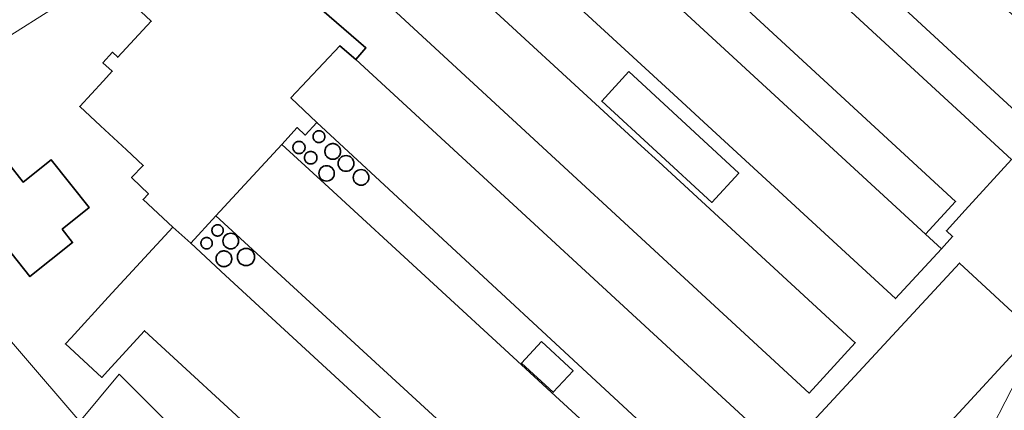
# Model space of a CAD drawing. Header units: metres. Extents: x 201541 to 204988, y 387833 to 394342.
# Tile 96 of 214: x 202992 to 203167, y 390421 to 390490. Entities that reach past the tile are written whole.
import ezdxf

# ---------------------------------------------------------------- set-up
doc = ezdxf.new("R2010")
doc.units = ezdxf.units.M
for name, color, linetype, lineweight in [('B-WE-GR-BOS_LOOF-GV', 40, 'Continuous', 13), ('B-WE-GR-BOUWLAND-GV', 80, 'Continuous', 13), ('B-WE-OG-BEBOUWING-GV', 7, 'Continuous', 35), ('B-WE-OG-BEBOUWING_OPSLAGTANK-GV', 7, 'Continuous', 35), ('B-WE-OG-BEBOUWING_SILO-GV', 7, 'Continuous', 35), ('B-WE-OG-TERREIN_ERF-GV', 7, 'Continuous', 18), ('B-WE-VH-VERHARDING_OPEN-GV', 252, 'Continuous', 18)]:
    doc.layers.add(name, color=color, linetype=linetype, lineweight=lineweight)

msp = doc.modelspace()

# ---------------------------------------------------------------- linework, layer by layer
at = {"layer": 'B-WE-GR-BOS_LOOF-GV'}
msp.add_lwpolyline([(203159.429, 390355.047), (203171.981, 390369.539), (203232.505, 390450.212), (203235.835, 390494.963), (203170.535, 390428.749), (203161.874, 390412.041), (203151.018, 390388.337), (203152.724, 390387.17), (203140.937, 390361.651), (203137.352, 390356.515), (203113.226, 390333.988), (203111.049, 390331.955), (203081.016, 390304.594), (203092.28, 390289.384), (203101.149, 390296.8), (203112.298, 390305.749), (203132.07, 390323.679)], close=True, dxfattribs=at)
at = {"layer": 'B-WE-GR-BOUWLAND-GV'}
msp.add_lwpolyline([(202960.022, 390461.539), (202946.078, 390447.856), (202988.108, 390407.671), (203000.051, 390396.83), (203009.841, 390387.604), (203028.422, 390370.228), (203044.721, 390387.655), (203038.981, 390398.009), (203009.559, 390427.43), (203002.588, 390419.024), (202970.297, 390456.544), (202964.275, 390462.371), (202962.894, 390463.311), (202962.92, 390463.737)], close=True, dxfattribs=at)
at = {"layer": 'B-WE-OG-BEBOUWING-GV'}
for points in [[(203097.999, 390556.378), (203089.759, 390547.404), (203173.056, 390470.578), (203181.353, 390479.591), (203167.094, 390492.726), (203165.045, 390494.614)], [(203085.077, 390542.331), (203076.796, 390533.316), (203158.478, 390458.131), (203153.136, 390452.327), (203155.955, 390449.736), (203157.951, 390451.907), (203156.839, 390452.93), (203160.174, 390456.57), (203168.438, 390465.589)], [(203072.227, 390510.319), (203074.951, 390507.815), (203109.717, 390475.856), (203112.903, 390472.927), (203147.79, 390440.857), (203155.955, 390449.736), (203153.136, 390452.327), (203080.096, 390519.47), (203076.535, 390515.596), (203071.933, 390510.59)], [(203067.803, 390499.964), (203065.079, 390502.468), (203064.785, 390502.739), (203056.608, 390493.847), (203132.417, 390424.075), (203140.619, 390433.005), (203105.615, 390465.193), (203102.515, 390468.044)], [(203051.706, 390483.373), (203048.859, 390485.833), (203040.128, 390476.58), (203044.758, 390472.18), (203117.694, 390404.713), (203126.627, 390414.419)], [(203100.285, 390481.224), (203095.471, 390476.001), (203115.05, 390457.956), (203119.864, 390463.179)], [(202999.39, 390453.19), (203004.217, 390457.042), (202997.434, 390465.545), (202992.484, 390461.595), (202986.847, 390468.702), (202984.064, 390466.488), (202984.369, 390466.105), (202983.228, 390465.198), (202978.131, 390461.148), (202983.544, 390454.321), (202984.032, 390453.706), (202987.803, 390448.953), (202989.368, 390450.195), (202993.658, 390444.786), (203001.268, 390450.822)], [(203038.523, 390468.287), (203026.798, 390455.593), (203116.31, 390373.44), (203128, 390386.08), (203124.439, 390389.351), (203113.63, 390399.283), (203086.479, 390424.228), (203081.208, 390429.071), (203046.862, 390460.625), (203043.372, 390463.832)], [(203007.47, 390427.97), (203014.073, 390435.158), (203100.258, 390355.982), (203101.827, 390357.689), (203105.706, 390361.913), (203111.706, 390368.444), (203028.519, 390445), (203022.3, 390450.723), (203019.093, 390453.59), (203007.612, 390441.093), (203001.009, 390433.906), (202999.997, 390432.8), (203006.489, 390426.859)], [(203132.29, 390418.168), (203145.514, 390405.926), (203156.238, 390417.518), (203172.373, 390434.961), (203171.727, 390435.56), (203159.163, 390447.197)], [(203084.733, 390433.219), (203081.211, 390429.385), (203086.843, 390424.211), (203090.365, 390428.045)]]:
    msp.add_lwpolyline(points, close=True, dxfattribs=at)
msp.add_lwpolyline([(203011.632, 390493.559), (203015.268, 390490.177), (203009.323, 390483.781), (203008.383, 390484.658), (203006.673, 390482.79), (203008.321, 390481.28), (203006.785, 390479.602), (203006.7, 390479.51), (203002.54, 390475.011), (203006.212, 390471.616), (203010.88, 390467.3), (203013.845, 390464.558), (203011.76, 390462.381), (203011.88, 390462.266), (203014.767, 390459.504), (203013.811, 390458.469), (203019.093, 390453.59), (203022.3, 390450.723), (203026.798, 390455.593), (203038.523, 390468.287), (203041.271, 390471.262), (203042.695, 390469.947), (203044.758, 390472.18), (203040.128, 390476.58), (203048.859, 390485.833), (203051.706, 390483.373), (203053.492, 390485.434), (203035.619, 390500.92)], dxfattribs=at)
at = {"layer": 'B-WE-OG-BEBOUWING_OPSLAGTANK-GV'}
for points in [[(203047.587, 390468.428), (203047.466, 390468.423), (203047.345, 390468.407), (203047.226, 390468.381), (203047.11, 390468.344), (203046.997, 390468.297), (203046.889, 390468.241), (203046.786, 390468.176), (203046.689, 390468.102), (203046.599, 390468.019), (203046.517, 390467.929), (203046.443, 390467.833), (203046.377, 390467.73), (203046.321, 390467.622), (203046.275, 390467.509), (203046.238, 390467.393), (203046.211, 390467.274), (203046.196, 390467.153), (203046.19, 390467.031), (203046.196, 390466.909), (203046.211, 390466.789), (203046.238, 390466.67), (203046.274, 390466.553), (203046.321, 390466.441), (203046.377, 390466.333), (203046.443, 390466.23), (203046.517, 390466.133), (203046.599, 390466.043), (203046.689, 390465.961), (203046.786, 390465.887), (203046.889, 390465.821), (203046.997, 390465.765), (203047.11, 390465.718), (203047.226, 390465.682), (203047.345, 390465.655), (203047.466, 390465.639), (203047.587, 390465.634), (203047.709, 390465.639), (203047.83, 390465.655), (203047.949, 390465.682), (203048.065, 390465.718), (203048.178, 390465.765), (203048.286, 390465.821), (203048.389, 390465.887), (203048.486, 390465.961), (203048.575, 390466.043), (203048.658, 390466.133), (203048.732, 390466.23), (203048.798, 390466.333), (203048.854, 390466.441), (203048.9, 390466.553), (203048.937, 390466.669), (203048.963, 390466.789), (203048.979, 390466.909), (203048.985, 390467.031), (203048.979, 390467.153), (203048.963, 390467.274), (203048.937, 390467.393), (203048.9, 390467.509), (203048.854, 390467.622), (203048.798, 390467.73), (203048.732, 390467.833), (203048.658, 390467.929), (203048.575, 390468.019), (203048.486, 390468.101), (203048.389, 390468.176), (203048.286, 390468.241), (203048.178, 390468.297), (203048.065, 390468.344), (203047.949, 390468.381), (203047.83, 390468.407), (203047.709, 390468.423)], [(203028.21, 390449.347), (203028.087, 390449.342), (203027.966, 390449.326), (203027.847, 390449.299), (203027.73, 390449.263), (203027.617, 390449.216), (203027.509, 390449.159), (203027.405, 390449.094), (203027.308, 390449.019), (203027.218, 390448.937), (203027.136, 390448.846), (203027.061, 390448.749), (203026.995, 390448.646), (203026.939, 390448.538), (203026.892, 390448.425), (203026.855, 390448.308), (203026.829, 390448.189), (203026.813, 390448.067), (203026.808, 390447.945), (203026.813, 390447.823), (203026.829, 390447.702), (203026.855, 390447.582), (203026.892, 390447.466), (203026.939, 390447.353), (203026.995, 390447.244), (203027.061, 390447.141), (203027.136, 390447.044), (203027.218, 390446.954), (203027.308, 390446.871), (203027.405, 390446.797), (203027.509, 390446.731), (203027.617, 390446.675), (203027.73, 390446.628), (203027.847, 390446.591), (203027.966, 390446.565), (203028.087, 390446.549), (203028.21, 390446.543), (203028.332, 390446.549), (203028.453, 390446.565), (203028.572, 390446.591), (203028.689, 390446.628), (203028.802, 390446.675), (203028.911, 390446.731), (203029.014, 390446.797), (203029.111, 390446.871), (203029.201, 390446.954), (203029.284, 390447.044), (203029.358, 390447.141), (203029.424, 390447.244), (203029.48, 390447.353), (203029.527, 390447.466), (203029.564, 390447.582), (203029.59, 390447.702), (203029.606, 390447.823), (203029.612, 390447.945), (203029.606, 390448.067), (203029.59, 390448.189), (203029.564, 390448.308), (203029.527, 390448.425), (203029.48, 390448.538), (203029.424, 390448.646), (203029.358, 390448.749), (203029.284, 390448.846), (203029.201, 390448.937), (203029.111, 390449.019), (203029.014, 390449.094), (203028.911, 390449.159), (203028.802, 390449.216), (203028.689, 390449.263), (203028.572, 390449.299), (203028.453, 390449.326), (203028.332, 390449.342)]]:
    msp.add_lwpolyline(points, close=True, dxfattribs=at)
for points in [[(203051.354, 390464.904, 1), (203048.544, 390464.904)], [(203047.859, 390463.128, 1), (203045.125, 390463.128)], [(203048.544, 390464.904, 1), (203051.354, 390464.904)], [(203054.03, 390462.41, 1), (203051.248, 390462.41)], [(203045.125, 390463.128, 1), (203047.859, 390463.128)], [(203051.248, 390462.41, 1), (203054.03, 390462.41)], [(203030.823, 390451.095, 1), (203028.033, 390451.095)], [(203028.033, 390451.095, 1), (203030.823, 390451.095)], [(203033.684, 390448.274, 1), (203030.622, 390448.274)], [(203030.622, 390448.274, 1), (203033.684, 390448.274)]]:
    msp.add_lwpolyline(points, format="xyb", dxfattribs=at)
at = {"layer": 'B-WE-OG-BEBOUWING_SILO-GV'}
for points in [[(203045.13, 390470.709), (203045.039, 390470.705), (203044.949, 390470.693), (203044.86, 390470.673), (203044.772, 390470.646), (203044.688, 390470.611), (203044.607, 390470.569), (203044.53, 390470.52), (203044.458, 390470.464), (203044.39, 390470.402), (203044.329, 390470.335), (203044.273, 390470.263), (203044.224, 390470.186), (203044.182, 390470.105), (203044.147, 390470.02), (203044.12, 390469.933), (203044.1, 390469.844), (203044.088, 390469.754), (203044.084, 390469.662), (203044.088, 390469.571), (203044.1, 390469.481), (203044.12, 390469.392), (203044.147, 390469.304), (203044.182, 390469.22), (203044.224, 390469.139), (203044.273, 390469.062), (203044.329, 390468.99), (203044.39, 390468.922), (203044.458, 390468.861), (203044.53, 390468.805), (203044.607, 390468.756), (203044.688, 390468.714), (203044.772, 390468.679), (203044.86, 390468.652), (203044.949, 390468.632), (203045.039, 390468.62), (203045.13, 390468.616), (203045.222, 390468.62), (203045.312, 390468.632), (203045.401, 390468.652), (203045.488, 390468.679), (203045.573, 390468.714), (203045.654, 390468.756), (203045.731, 390468.805), (203045.803, 390468.861), (203045.87, 390468.922), (203045.932, 390468.99), (203045.988, 390469.062), (203046.037, 390469.139), (203046.079, 390469.22), (203046.114, 390469.304), (203046.141, 390469.391), (203046.161, 390469.481), (203046.173, 390469.571), (203046.177, 390469.662), (203046.173, 390469.754), (203046.161, 390469.844), (203046.141, 390469.933), (203046.114, 390470.02), (203046.079, 390470.105), (203046.037, 390470.186), (203045.988, 390470.263), (203045.932, 390470.335), (203045.87, 390470.402), (203045.803, 390470.464), (203045.731, 390470.52), (203045.654, 390470.569), (203045.573, 390470.611), (203045.488, 390470.646), (203045.401, 390470.673), (203045.312, 390470.693), (203045.222, 390470.705)], [(203041.577, 390468.813), (203041.483, 390468.809), (203041.389, 390468.797), (203041.297, 390468.777), (203041.207, 390468.748), (203041.12, 390468.712), (203041.036, 390468.669), (203040.956, 390468.618), (203040.881, 390468.56), (203040.812, 390468.497), (203040.748, 390468.427), (203040.691, 390468.352), (203040.64, 390468.272), (203040.596, 390468.189), (203040.56, 390468.102), (203040.532, 390468.011), (203040.511, 390467.919), (203040.499, 390467.826), (203040.495, 390467.731), (203040.499, 390467.637), (203040.511, 390467.544), (203040.532, 390467.451), (203040.56, 390467.361), (203040.596, 390467.274), (203040.64, 390467.19), (203040.691, 390467.111), (203040.748, 390467.036), (203040.812, 390466.966), (203040.881, 390466.903), (203040.956, 390466.845), (203041.036, 390466.794), (203041.12, 390466.751), (203041.207, 390466.715), (203041.297, 390466.686), (203041.389, 390466.666), (203041.483, 390466.653), (203041.577, 390466.649), (203041.671, 390466.653), (203041.765, 390466.666), (203041.857, 390466.686), (203041.947, 390466.715), (203042.034, 390466.751), (203042.118, 390466.794), (203042.198, 390466.845), (203042.273, 390466.903), (203042.342, 390466.966), (203042.406, 390467.036), (203042.463, 390467.111), (203042.514, 390467.19), (203042.558, 390467.274), (203042.594, 390467.361), (203042.622, 390467.451), (203042.643, 390467.544), (203042.655, 390467.637), (203042.659, 390467.731), (203042.655, 390467.826), (203042.643, 390467.919), (203042.622, 390468.012), (203042.594, 390468.102), (203042.558, 390468.189), (203042.514, 390468.272), (203042.463, 390468.352), (203042.406, 390468.427), (203042.342, 390468.497), (203042.273, 390468.56), (203042.198, 390468.618), (203042.118, 390468.669), (203042.034, 390468.712), (203041.947, 390468.748), (203041.857, 390468.777), (203041.765, 390468.797), (203041.671, 390468.809)], [(203043.663, 390467.027), (203043.566, 390467.022), (203043.47, 390467.01), (203043.376, 390466.989), (203043.284, 390466.96), (203043.194, 390466.923), (203043.108, 390466.878), (203043.027, 390466.826), (203042.95, 390466.767), (203042.878, 390466.701), (203042.813, 390466.63), (203042.754, 390466.553), (203042.702, 390466.472), (203042.657, 390466.386), (203042.62, 390466.296), (203042.591, 390466.204), (203042.57, 390466.109), (203042.557, 390466.013), (203042.553, 390465.917), (203042.557, 390465.82), (203042.57, 390465.724), (203042.591, 390465.629), (203042.62, 390465.537), (203042.657, 390465.448), (203042.702, 390465.362), (203042.754, 390465.28), (203042.813, 390465.203), (203042.878, 390465.132), (203042.95, 390465.066), (203043.027, 390465.007), (203043.108, 390464.955), (203043.194, 390464.911), (203043.284, 390464.874), (203043.376, 390464.844), (203043.47, 390464.824), (203043.567, 390464.811), (203043.663, 390464.807), (203043.76, 390464.811), (203043.856, 390464.824), (203043.951, 390464.844), (203044.043, 390464.874), (203044.132, 390464.911), (203044.218, 390464.955), (203044.3, 390465.007), (203044.377, 390465.066), (203044.448, 390465.132), (203044.514, 390465.203), (203044.572, 390465.28), (203044.624, 390465.362), (203044.669, 390465.448), (203044.706, 390465.537), (203044.735, 390465.629), (203044.756, 390465.724), (203044.769, 390465.82), (203044.773, 390465.917), (203044.769, 390466.013), (203044.756, 390466.109), (203044.735, 390466.204), (203044.706, 390466.296), (203044.669, 390466.386), (203044.624, 390466.472), (203044.572, 390466.553), (203044.513, 390466.63), (203044.448, 390466.702), (203044.377, 390466.767), (203044.3, 390466.826), (203044.218, 390466.878), (203044.132, 390466.923), (203044.043, 390466.96), (203043.95, 390466.989), (203043.856, 390467.01), (203043.76, 390467.022)], [(203027.087, 390454.003), (203027, 390453.999), (203026.912, 390453.987), (203026.827, 390453.968), (203026.743, 390453.942), (203026.662, 390453.908), (203026.584, 390453.868), (203026.51, 390453.821), (203026.44, 390453.767), (203026.375, 390453.708), (203026.316, 390453.643), (203026.262, 390453.573), (203026.215, 390453.499), (203026.174, 390453.421), (203026.141, 390453.34), (203026.114, 390453.256), (203026.095, 390453.17), (203026.084, 390453.083), (203026.08, 390452.995), (203026.084, 390452.908), (203026.095, 390452.82), (203026.114, 390452.735), (203026.141, 390452.651), (203026.174, 390452.57), (203026.215, 390452.492), (203026.262, 390452.418), (203026.316, 390452.348), (203026.375, 390452.283), (203026.44, 390452.224), (203026.51, 390452.17), (203026.584, 390452.123), (203026.662, 390452.082), (203026.743, 390452.049), (203026.827, 390452.022), (203026.912, 390452.003), (203027, 390451.992), (203027.087, 390451.988), (203027.175, 390451.992), (203027.262, 390452.003), (203027.348, 390452.022), (203027.432, 390452.049), (203027.513, 390452.082), (203027.591, 390452.123), (203027.665, 390452.17), (203027.735, 390452.224), (203027.8, 390452.283), (203027.859, 390452.348), (203027.913, 390452.418), (203027.96, 390452.492), (203028, 390452.57), (203028.034, 390452.651), (203028.06, 390452.735), (203028.079, 390452.82), (203028.091, 390452.908), (203028.095, 390452.995), (203028.091, 390453.083), (203028.079, 390453.17), (203028.06, 390453.256), (203028.034, 390453.34), (203028, 390453.421), (203027.96, 390453.499), (203027.913, 390453.573), (203027.859, 390453.643), (203027.8, 390453.708), (203027.735, 390453.767), (203027.665, 390453.821), (203027.591, 390453.868), (203027.513, 390453.908), (203027.432, 390453.942), (203027.348, 390453.968), (203027.262, 390453.987), (203027.175, 390453.999)], [(203025.134, 390451.724), (203025.046, 390451.72), (203024.959, 390451.708), (203024.873, 390451.689), (203024.789, 390451.663), (203024.708, 390451.629), (203024.63, 390451.589), (203024.556, 390451.541), (203024.486, 390451.488), (203024.422, 390451.429), (203024.362, 390451.364), (203024.309, 390451.294), (203024.261, 390451.22), (203024.221, 390451.142), (203024.187, 390451.061), (203024.161, 390450.977), (203024.142, 390450.891), (203024.13, 390450.804), (203024.126, 390450.716), (203024.13, 390450.628), (203024.142, 390450.541), (203024.161, 390450.456), (203024.187, 390450.372), (203024.221, 390450.291), (203024.261, 390450.213), (203024.309, 390450.139), (203024.362, 390450.069), (203024.422, 390450.004), (203024.486, 390449.945), (203024.556, 390449.891), (203024.63, 390449.844), (203024.708, 390449.803), (203024.789, 390449.77), (203024.873, 390449.743), (203024.959, 390449.724), (203025.046, 390449.713), (203025.134, 390449.709), (203025.222, 390449.713), (203025.309, 390449.724), (203025.394, 390449.743), (203025.478, 390449.77), (203025.559, 390449.803), (203025.637, 390449.844), (203025.712, 390449.891), (203025.781, 390449.945), (203025.846, 390450.004), (203025.905, 390450.069), (203025.959, 390450.139), (203026.006, 390450.213), (203026.047, 390450.291), (203026.08, 390450.372), (203026.107, 390450.456), (203026.126, 390450.541), (203026.137, 390450.628), (203026.141, 390450.716), (203026.137, 390450.804), (203026.126, 390450.891), (203026.107, 390450.977), (203026.08, 390451.061), (203026.047, 390451.142), (203026.006, 390451.22), (203025.959, 390451.294), (203025.905, 390451.364), (203025.846, 390451.429), (203025.781, 390451.488), (203025.712, 390451.541), (203025.637, 390451.589), (203025.56, 390451.629), (203025.478, 390451.663), (203025.395, 390451.689), (203025.309, 390451.708), (203025.222, 390451.72)]]:
    msp.add_lwpolyline(points, close=True, dxfattribs=at)
at = {"layer": 'B-WE-OG-TERREIN_ERF-GV'}
for points in [[(203173.056, 390470.578), (203089.759, 390547.404)], [(203085.077, 390542.331), (203168.438, 390465.589), (203160.174, 390456.57), (203156.839, 390452.93), (203157.951, 390451.907), (203155.955, 390449.736), (203147.79, 390440.857), (203112.903, 390472.927), (203109.717, 390475.856), (203074.951, 390507.815)], [(203035.619, 390500.92), (203053.492, 390485.434), (203051.706, 390483.373), (203126.627, 390414.419)], [(203067.803, 390499.964), (203102.515, 390468.044), (203105.615, 390465.193), (203140.619, 390433.005), (203132.417, 390424.075), (203056.608, 390493.847)], [(202999.447, 390493.489), (202987.956, 390486.314)], [(203100.258, 390355.982), (203014.073, 390435.158), (203007.47, 390427.97), (203006.489, 390426.859), (202999.997, 390432.8), (203001.009, 390433.906), (203007.612, 390441.093), (203019.093, 390453.59), (203013.811, 390458.469), (203014.767, 390459.504), (203011.88, 390462.266), (203011.76, 390462.381), (203013.845, 390464.558), (203010.88, 390467.3), (203006.212, 390471.616), (203002.54, 390475.011), (203006.7, 390479.51), (203006.785, 390479.602), (203008.321, 390481.28), (203006.673, 390482.79), (203008.383, 390484.658), (203009.323, 390483.781), (203015.268, 390490.177), (203011.632, 390493.559)], [(203117.694, 390404.713), (203044.758, 390472.18), (203042.695, 390469.947), (203041.271, 390471.262), (203038.523, 390468.287), (203043.372, 390463.832), (203046.862, 390460.625), (203081.208, 390429.071), (203086.479, 390424.228), (203113.63, 390399.283)], [(202970.297, 390456.544), (203002.588, 390419.024), (203009.559, 390427.43), (203038.981, 390398.009), (203044.721, 390387.655), (203028.422, 390370.228), (203009.841, 390387.604), (203000.051, 390396.83), (202988.108, 390407.671)], [(203116.31, 390373.44), (203026.798, 390455.593), (203022.3, 390450.723), (203028.519, 390445), (203111.706, 390368.444)], [(203161.874, 390412.041), (203170.535, 390428.749)]]:
    msp.add_lwpolyline(points, dxfattribs=at)
for points in [[(203076.796, 390533.316), (203071.991, 390528.089), (203071.612, 390527.677), (203080.3, 390519.691), (203080.096, 390519.47), (203153.136, 390452.327), (203158.478, 390458.131)], [(203100.285, 390481.224), (203119.864, 390463.179), (203115.05, 390457.956), (203095.471, 390476.001)], [(202999.39, 390453.19), (203001.268, 390450.822), (202993.658, 390444.786), (202989.368, 390450.195), (202987.803, 390448.953), (202984.032, 390453.706), (202983.544, 390454.321), (202978.131, 390461.148), (202983.228, 390465.198), (202984.369, 390466.105), (202984.064, 390466.488), (202986.847, 390468.702), (202992.484, 390461.595), (202997.434, 390465.545), (203004.217, 390457.042)], [(203047.587, 390468.428), (203047.709, 390468.423), (203047.83, 390468.407), (203047.949, 390468.381), (203048.065, 390468.344), (203048.178, 390468.297), (203048.286, 390468.241), (203048.389, 390468.176), (203048.486, 390468.101), (203048.575, 390468.019), (203048.658, 390467.929), (203048.732, 390467.833), (203048.798, 390467.73), (203048.854, 390467.622), (203048.9, 390467.509), (203048.937, 390467.393), (203048.963, 390467.274), (203048.979, 390467.153), (203048.985, 390467.031), (203048.979, 390466.909), (203048.963, 390466.789), (203048.937, 390466.669), (203048.9, 390466.553), (203048.854, 390466.441), (203048.798, 390466.333), (203048.732, 390466.23), (203048.658, 390466.133), (203048.575, 390466.043), (203048.486, 390465.961), (203048.389, 390465.887), (203048.286, 390465.821), (203048.178, 390465.765), (203048.065, 390465.718), (203047.949, 390465.682), (203047.83, 390465.655), (203047.709, 390465.639), (203047.587, 390465.634), (203047.466, 390465.639), (203047.345, 390465.655), (203047.226, 390465.682), (203047.11, 390465.718), (203046.997, 390465.765), (203046.889, 390465.821), (203046.786, 390465.887), (203046.689, 390465.961), (203046.599, 390466.043), (203046.517, 390466.133), (203046.443, 390466.23), (203046.377, 390466.333), (203046.321, 390466.441), (203046.274, 390466.553), (203046.238, 390466.67), (203046.211, 390466.789), (203046.196, 390466.909), (203046.19, 390467.031), (203046.196, 390467.153), (203046.211, 390467.274), (203046.238, 390467.393), (203046.275, 390467.509), (203046.321, 390467.622), (203046.377, 390467.73), (203046.443, 390467.833), (203046.517, 390467.929), (203046.599, 390468.019), (203046.689, 390468.102), (203046.786, 390468.176), (203046.889, 390468.241), (203046.997, 390468.297), (203047.11, 390468.344), (203047.226, 390468.381), (203047.345, 390468.407), (203047.466, 390468.423)], [(203028.21, 390449.347), (203028.332, 390449.342), (203028.453, 390449.326), (203028.572, 390449.299), (203028.689, 390449.263), (203028.802, 390449.216), (203028.911, 390449.159), (203029.014, 390449.094), (203029.111, 390449.019), (203029.201, 390448.937), (203029.284, 390448.846), (203029.358, 390448.749), (203029.424, 390448.646), (203029.48, 390448.538), (203029.527, 390448.425), (203029.564, 390448.308), (203029.59, 390448.189), (203029.606, 390448.067), (203029.612, 390447.945), (203029.606, 390447.823), (203029.59, 390447.702), (203029.564, 390447.582), (203029.527, 390447.466), (203029.48, 390447.353), (203029.424, 390447.244), (203029.358, 390447.141), (203029.284, 390447.044), (203029.201, 390446.954), (203029.111, 390446.871), (203029.014, 390446.797), (203028.911, 390446.731), (203028.802, 390446.675), (203028.689, 390446.628), (203028.572, 390446.591), (203028.453, 390446.565), (203028.332, 390446.549), (203028.21, 390446.543), (203028.087, 390446.549), (203027.966, 390446.565), (203027.847, 390446.591), (203027.73, 390446.628), (203027.617, 390446.675), (203027.509, 390446.731), (203027.405, 390446.797), (203027.308, 390446.871), (203027.218, 390446.954), (203027.136, 390447.044), (203027.061, 390447.141), (203026.995, 390447.244), (203026.939, 390447.353), (203026.892, 390447.466), (203026.855, 390447.582), (203026.829, 390447.702), (203026.813, 390447.823), (203026.808, 390447.945), (203026.813, 390448.067), (203026.829, 390448.189), (203026.855, 390448.308), (203026.892, 390448.425), (203026.939, 390448.538), (203026.995, 390448.646), (203027.061, 390448.749), (203027.136, 390448.846), (203027.218, 390448.937), (203027.308, 390449.019), (203027.405, 390449.094), (203027.509, 390449.159), (203027.617, 390449.216), (203027.73, 390449.263), (203027.847, 390449.299), (203027.966, 390449.326), (203028.087, 390449.342)], [(203145.514, 390405.926), (203132.29, 390418.168), (203159.163, 390447.197), (203171.727, 390435.56), (203172.373, 390434.961), (203156.238, 390417.518)], [(203084.733, 390433.219), (203090.365, 390428.045), (203086.843, 390424.211), (203081.211, 390429.385)]]:
    msp.add_lwpolyline(points, close=True, dxfattribs=at)
for points in [[(203048.544, 390464.904, -1), (203051.354, 390464.904)], [(203045.125, 390463.128, -1), (203047.859, 390463.128)], [(203051.354, 390464.904, -1), (203048.544, 390464.904)], [(203051.248, 390462.41, -1), (203054.03, 390462.41)], [(203047.859, 390463.128, -1), (203045.125, 390463.128)], [(203054.03, 390462.41, -1), (203051.248, 390462.41)], [(203028.033, 390451.095, -1), (203030.823, 390451.095)], [(203030.823, 390451.095, -1), (203028.033, 390451.095)], [(203030.622, 390448.274, -1), (203033.684, 390448.274)], [(203033.684, 390448.274, -1), (203030.622, 390448.274)]]:
    msp.add_lwpolyline(points, format="xyb", dxfattribs=at)
at = {"layer": 'B-WE-VH-VERHARDING_OPEN-GV'}
msp.add_lwpolyline([(203030.827, 390523.559), (203032.067, 390524.759), (203024.853, 390524.818), (203017.501, 390518.209), (203001.659, 390504.071), (202988.487, 390492.183), (202987.956, 390486.314), (202999.447, 390493.489), (202995.975, 390497.248), (202998.868, 390499.835), (203000, 390498.564), (203001.297, 390497.108), (203004.523, 390500), (203012.249, 390506.925), (203010.446, 390508.973), (203016.362, 390514.309), (203018.216, 390512.285), (203026.084, 390519.4), (203024.557, 390521.095), (203027.513, 390523.743)], close=True, dxfattribs=at)

doc.saveas('drawing.dxf')
